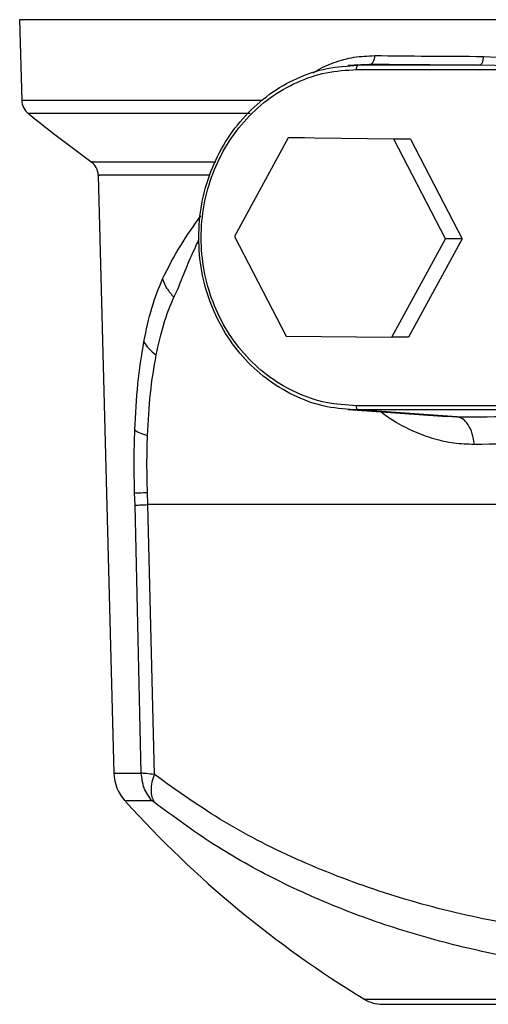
# Model space of a CAD drawing. Header units: millimetres. Extents: x 321 to 2529, y 215 to 2037.
# Tile 11 of 57: x 335 to 390, y 1327 to 1441. Entities that reach past the tile are written whole.
import ezdxf

# ---------------------------------------------------------------- set-up
doc = ezdxf.new("R2010")
doc.units = ezdxf.units.MM

msp = doc.modelspace()

# ---------------------------------------------------------------- linework, layer by layer
at = {"color": 7, "linetype": 'Continuous', "lineweight": 25}
for p, q in [((335.41, 1441.24), (335.66, 1431.85)), ((389.27, 1436.98), (396.85, 1436.57)), ((374.57, 1435.98), (373.47, 1435.8)), ((375, 1436.01), (373.53, 1435.91)), ((376.02, 1436.04), (374.7, 1435.95)), ((388.76, 1435.95), (374.7, 1435.95)), ((396.66, 1435.81), (388.76, 1435.95)), ((374.51, 1435.45), (396.6, 1435.45)), ((366.57, 1427.51), (360.33, 1416.08)), ((378.84, 1427.37), (366.57, 1427.51)), ((368.49, 1427.51), (366.57, 1427.51)), ((384.86, 1415.8), (378.84, 1427.37)), ((380.76, 1427.37), (378.84, 1427.37)), ((379.19, 1427.39), (380.76, 1427.37)), ((380.76, 1427.37), (386.78, 1415.8)), ((344.53, 1423.18), (346.35, 1353.76)), ((360.33, 1416.08), (366.35, 1404.51)), ((378.62, 1404.37), (384.86, 1415.8)), ((386.78, 1415.8), (380.53, 1404.37)), ((386.78, 1415.8), (384.86, 1415.8)), ((353.31, 1409.03), (353.8, 1410.03)), ((366.35, 1404.51), (378.62, 1404.37)), ((380.53, 1404.37), (378.62, 1404.37)), ((373.53, 1395.97), (385.04, 1395.18)), ((434.56, 1396.43), (374.51, 1396.43)), ((434.75, 1395.93), (374.7, 1395.93)), ((386.16, 1395.14), (374.7, 1395.93)), ((348.8, 1384.88), (348.76, 1386.3)), ((350.3, 1384.94), (350.25, 1386.36)), ((349.53, 1353.76), (348.8, 1384.88)), ((351.05, 1353.61), (350.3, 1384.94))]:
    msp.add_line(p, q, dxfattribs=at)
at = {"color": 8, "linetype": 'Continuous', "lineweight": 25}
for p, q in [((376.02, 1436.04), (375, 1436)), ((385.05, 1395.21), (386.16, 1395.14))]:
    msp.add_line(p, q, dxfattribs=at)
at = {"color": 7, "linetype": 'Continuous', "lineweight": 25}
for centre, radius, start, end in [((337.66, 1431.91), 2, 181.0956, 230.9103), ((440.44, 1558.43), 165, 230.9466, 234.1558), ((342.53, 1423.13), 2, 1.5, 54.1078), ((351.35, 1353.9), 5, 181.5, 222.0621), ((440.44, 1434.29), 125, 222.1012, 238.6632), ((377.51, 1330.94), 4, 238.663, 270)]:
    msp.add_arc(centre, radius, start, end, dxfattribs=at)
for points in [[(404.54, 1441.24), (401.2, 1441.24), (394.51, 1441.24), (385.09, 1441.24), (376.24, 1441.24), (368.09, 1441.24), (360.69, 1441.24), (354.14, 1441.24), (348.48, 1441.24), (343.77, 1441.24), (340.06, 1441.24), (337.4, 1441.24), (335.73, 1441.24), (335.52, 1441.24), (335.41, 1441.24)], [(374.7, 1395.93), (373.49, 1396), (371.07, 1396.15), (367.57, 1397.34), (364.36, 1399.19), (361.54, 1401.7), (359.22, 1404.75), (357.5, 1408.23), (356.44, 1412.01), (356.09, 1415.94), (356.44, 1419.87), (357.5, 1423.65), (359.22, 1427.13), (361.54, 1430.18), (364.36, 1432.69), (367.57, 1434.54), (371.07, 1435.73), (373.49, 1435.88), (374.7, 1435.95)], [(374.51, 1435.45), (374.51, 1435.52), (374.52, 1435.64), (374.56, 1435.81), (374.62, 1435.92), (374.67, 1435.94), (374.7, 1435.95)], [(374.51, 1396.43), (373.33, 1396.5), (370.97, 1396.64), (367.57, 1397.8), (364.43, 1399.61), (361.68, 1402.05), (359.42, 1405.03), (357.75, 1408.42), (356.71, 1412.11), (356.37, 1415.94), (356.71, 1419.77), (357.75, 1423.45), (359.42, 1426.85), (361.68, 1429.82), (364.43, 1432.27), (367.57, 1434.07), (370.97, 1435.23), (373.33, 1435.38), (374.51, 1435.45)], [(349.83, 1403.86), (350.11, 1405.21), (350.68, 1407.9), (351.56, 1410.06), (351.99, 1411.14)], [(351.99, 1411.14), (352.14, 1410.77), (352.44, 1410.03), (353.02, 1409.36), (353.31, 1409.03)], [(348.78, 1393.61), (348.87, 1395.42), (349.06, 1399.06), (349.57, 1402.26), (349.83, 1403.86)], [(349.83, 1403.86), (349.99, 1403.59), (350.31, 1403.05), (350.94, 1402.57), (351.26, 1402.32)], [(374.7, 1395.93), (374.67, 1395.93), (374.62, 1395.95), (374.56, 1396.07), (374.52, 1396.23), (374.51, 1396.36), (374.51, 1396.43)], [(348.78, 1393.61), (348.94, 1393.49), (349.27, 1393.27), (349.92, 1393.08), (350.25, 1392.98)], [(348.76, 1386.3), (348.92, 1386.3), (349.24, 1386.32), (349.92, 1386.35), (350.25, 1386.36)], [(391.81, 1384.94), (388.05, 1384.94), (380.54, 1384.94), (369.89, 1384.94), (359.72, 1384.94), (353.44, 1384.94), (350.3, 1384.94)], [(350.77, 1350.55), (350.43, 1351.02), (349.73, 1351.98), (349.6, 1353.17), (349.53, 1353.76)], [(377.51, 1326.94), (377.62, 1326.94), (377.85, 1326.94), (379.71, 1326.94), (382.64, 1326.94), (386.7, 1326.94), (391.79, 1326.94), (397.84, 1326.94), (404.73, 1326.94), (412.33, 1326.94), (417.88, 1326.94), (420.65, 1326.94)]]:
    msp.add_open_spline(points, degree=3, dxfattribs=at)
at = {"color": 8, "linetype": 'Continuous', "lineweight": 25}
for points, knots in [([(369.47, 1435.04), (369.56, 1435.1), (370.31, 1435.64), (371.89, 1436.29), (374.2, 1436.97), (375.82, 1437.03), (376.64, 1437.07)], [0, 0, 0, 0, 0.042057, 0.362858, 0.680702, 1, 1, 1, 1]), ([(363.61, 1431.86), (361.81, 1431.86), (357.96, 1431.86), (352.85, 1431.86), (348.14, 1431.86), (344.15, 1431.86), (340.9, 1431.86), (338.39, 1431.86), (336.68, 1431.86), (335.76, 1431.86), (335.75, 1431.86), (335.74, 1431.86)], [0, 0, 0, 0, 0.103264, 0.219847, 0.336429, 0.453012, 0.569594, 0.686177, 0.802759, 0.919342, 1, 1, 1, 1]), ([(362.15, 1430.36), (359.62, 1430.36), (354.58, 1430.36), (348.42, 1430.36), (343.41, 1430.36), (339.67, 1430.36), (337.34, 1430.36), (336.31, 1430.36), (336.49, 1430.36), (336.53, 1430.36)], [0, 0, 0, 0, 0.159377, 0.318754, 0.478132, 0.637509, 0.796886, 0.956263, 1, 1, 1, 1]), ([(343.87, 1424.75), (343.84, 1424.75), (343.72, 1424.75), (344.98, 1424.75), (347.56, 1424.75), (351.63, 1424.75), (355.22, 1424.75), (357.78, 1424.75), (358.19, 1424.75)], [0, 0, 0, 0, 0.098948, 0.314208, 0.529469, 0.74473, 0.95999, 1, 1, 1, 1]), ([(357.5, 1423.19), (355.76, 1423.19), (352.22, 1423.19), (348.39, 1423.19), (345.79, 1423.19), (344.55, 1423.19), (344.66, 1423.19), (344.7, 1423.19)], [0, 0, 0, 0, 0.2169207, 0.4432712, 0.6696217, 0.8959722, 1, 1, 1, 1]), ([(351.99, 1411.14), (352.66, 1412.46), (353.97, 1415.02), (355.63, 1417.33), (356.43, 1418.45)], [0, 0, 0, 0, 0.51486, 1, 1, 1, 1]), ([(353.8, 1410.03), (354.14, 1410.91), (354.79, 1412.56), (355.62, 1414.44), (356.1, 1415.46), (356.23, 1415.71)], [0, 0, 0, 0, 0.464413, 0.86363, 1, 1, 1, 1]), ([(377.37, 1395.7), (377.86, 1395.34), (379.08, 1394.47), (381.12, 1393.43), (383.45, 1392.57), (385.82, 1392.04), (387.4, 1391.99), (388.19, 1391.97)], [0, 0, 0, 0, 0.148876, 0.362962, 0.576574, 0.788342, 1, 1, 1, 1]), ([(346.48, 1353.76), (346.44, 1353.76), (346.31, 1353.76), (347.2, 1353.76), (348.75, 1353.76), (349.53, 1353.76)], [0, 0, 0, 0, 0.146238, 0.573119, 1, 1, 1, 1]), ([(350.77, 1350.55), (350.01, 1350.55), (348.47, 1350.55), (347.59, 1350.55), (347.73, 1350.55), (347.76, 1350.55)], [0, 0, 0, 0, 0.426839, 0.853677, 1, 1, 1, 1]), ([(375.43, 1327.52), (375.43, 1327.52), (375.22, 1327.52), (375.93, 1327.52), (377.66, 1327.52), (380.72, 1327.52), (384.89, 1327.52), (390.14, 1327.52), (396.36, 1327.52), (403.47, 1327.52), (411.29, 1327.52), (417, 1327.52), (419.86, 1327.52)], [0, 0, 0, 0, 0.000071, 0.111174, 0.222277, 0.33338, 0.444484, 0.555587, 0.66669, 0.777793, 0.888897, 1, 1, 1, 1])]:
    msp.add_open_spline(points, degree=3, knots=knots, dxfattribs=at)
at = {"color": 7, "linetype": 'Continuous', "lineweight": 25}
for points, knots in [([(376.02, 1436.04), (376.09, 1436.06), (376.22, 1436.08), (376.36, 1436.21), (376.46, 1436.35), (376.54, 1436.51), (376.62, 1436.75), (376.63, 1436.94), (376.64, 1437.07)], [0, 0, 0, 0, 0.239442, 0.368351, 0.5, 0.631649, 0.760558, 1, 1, 1, 1]), ([(376.64, 1437.07), (378.67, 1437.05), (382.73, 1437.01), (387.09, 1436.99), (389.27, 1436.98)], [0, 0, 0, 0, 0.501307, 1, 1, 1, 1]), ([(388.76, 1435.95), (388.82, 1435.97), (388.92, 1435.99), (389.04, 1436.12), (389.13, 1436.26), (389.19, 1436.42), (389.25, 1436.66), (389.26, 1436.85), (389.27, 1436.98)], [0, 0, 0, 0, 0.239453, 0.368358, 0.5, 0.631642, 0.760547, 1, 1, 1, 1]), ([(388.76, 1435.95), (386.56, 1435.96), (382.15, 1435.99), (378.06, 1436.02), (376.02, 1436.04)], [0, 0, 0, 0, 0.499997, 1, 1, 1, 1]), ([(351.26, 1402.32), (351.53, 1403.55), (352.07, 1406.03), (352.9, 1408.02), (353.31, 1409.03)], [0, 0, 0, 0, 0.496695, 1, 1, 1, 1]), ([(350.25, 1392.98), (350.34, 1394.63), (350.51, 1397.94), (351.01, 1400.86), (351.26, 1402.32)], [0, 0, 0, 0, 0.4976819, 1, 1, 1, 1]), ([(386.16, 1395.14), (390.86, 1395.16), (400.25, 1395.2), (415.12, 1395.22), (430.41, 1395.2), (440.94, 1395.16), (446.21, 1395.14)], [0, 0, 0, 0, 0.250778, 0.50085, 0.750026, 1, 1, 1, 1]), ([(388.19, 1391.97), (388.12, 1392.38), (387.98, 1393.24), (387.49, 1394.27), (386.86, 1394.98), (386.39, 1395.09), (386.16, 1395.14)], [0, 0, 0, 0, 0.2428791, 0.5, 0.7571209, 1, 1, 1, 1]), ([(348.76, 1386.3), (348.73, 1387.53), (348.68, 1389.99), (348.74, 1392.4), (348.78, 1393.61)], [0, 0, 0, 0, 0.5004854, 1, 1, 1, 1]), ([(350.25, 1386.36), (350.22, 1387.47), (350.16, 1389.7), (350.22, 1391.89), (350.25, 1392.98)], [0, 0, 0, 0, 0.4997282, 1, 1, 1, 1]), ([(388.19, 1391.97), (392.8, 1392.01), (401.99, 1392.09), (416.57, 1392.13), (431.57, 1392.09), (441.89, 1392.01), (447.06, 1391.96)], [0, 0, 0, 0, 0.250774, 0.50085, 0.75003, 1, 1, 1, 1]), ([(348.8, 1384.88), (348.96, 1384.89), (349.29, 1384.9), (349.96, 1384.93), (350.3, 1384.94)], [0, 0, 0, 0, 0.499999, 1, 1, 1, 1]), ([(351.05, 1353.61), (350.72, 1353.65), (350.03, 1353.74), (349.7, 1353.75), (349.53, 1353.76)], [0, 0, 0, 0, 0.483253, 1, 1, 1, 1]), ([(351.04, 1350.39), (350.94, 1350.6), (350.75, 1351.02), (350.67, 1351.82), (350.75, 1352.7), (350.95, 1353.31), (351.05, 1353.61)], [0, 0, 0, 0, 0.247176, 0.5, 0.752824, 1, 1, 1, 1]), ([(480.42, 1346.34), (476.56, 1344.88), (468.81, 1341.94), (456.88, 1338.68), (444.88, 1336.24), (432.94, 1334.69), (421.16, 1333.99), (409.64, 1334.14), (398.48, 1335.15), (387.8, 1337.01), (377.6, 1339.74), (368.02, 1343.4), (359.05, 1347.91), (353.71, 1351.72), (351.05, 1353.61)], [0, 0, 0, 0, 0.082668, 0.166117, 0.249988, 0.332848, 0.416291, 0.499854, 0.583069, 0.666338, 0.749254, 0.833228, 0.916944, 1, 1, 1, 1]), ([(351.04, 1350.39), (350.98, 1350.43), (350.9, 1350.5), (350.81, 1350.54), (350.79, 1350.54), (350.77, 1350.55)], [0, 0, 0, 0, 0.500717, 0.754477, 1, 1, 1, 1]), ([(418.33, 1330.05), (415.07, 1330.11), (408.58, 1330.23), (399.19, 1331.2), (390.11, 1332.74), (381.43, 1334.92), (373.09, 1337.75), (365.24, 1341.25), (357.8, 1345.38), (353.31, 1348.71), (351.04, 1350.39)], [0, 0, 0, 0, 0.125543, 0.250129, 0.374333, 0.498911, 0.62292, 0.749653, 0.873325, 1, 1, 1, 1])]:
    msp.add_open_spline(points, degree=3, knots=knots, dxfattribs=at)

doc.saveas('drawing.dxf')
